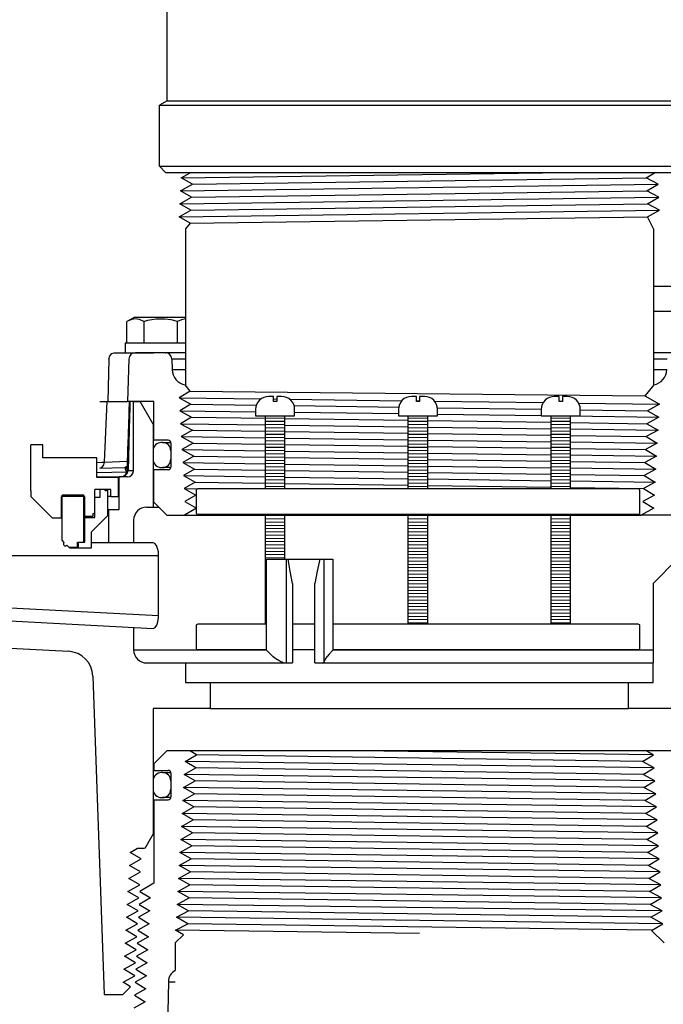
# Model space of a CAD drawing. Extents: x 1529 to 4201, y -422 to 622.
# Tile 6 of 256: x 1961.28 to 1967.47, y 109.83 to 119.3. Entities that reach past the tile are written whole.
import ezdxf

# ---------------------------------------------------------------- set-up
doc = ezdxf.new("R2010")
doc.units = 0
doc.header["$MEASUREMENT"] = 0
for name, color, linetype in [('GALV-4', 4, 'CONTINUOUS'), ('JACK-SCREW', 2, 'CONTINUOUS'), ('SPILL-BUCKET', 1, 'CONTINUOUS'), ('SWIVEL-ADAPTOR', 1, 'CONTINUOUS')]:
    doc.layers.add(name, color=color, linetype=linetype)

msp = doc.modelspace()

# ---------------------------------------------------------------- linework, layer by layer
at = {"layer": 'GALV-4', "linetype": 'Continuous'}
for p, q in [((1962.83318, 117.77989), (1962.91934, 117.8273)), ((1962.94007, 117.71743), (1962.83318, 117.77989)), ((1967.304, 117.77989), (1967.38501, 117.8273)), ((1967.41768, 117.71743), (1967.304, 117.77989)), ((1962.82622, 117.65497), (1962.94007, 117.71743)), ((1967.31062, 117.65497), (1967.41768, 117.71743)), ((1962.81926, 117.53006), (1962.93344, 117.59252)), ((1962.93344, 117.59252), (1962.82622, 117.65497)), ((1967.42464, 117.59252), (1967.31062, 117.65497)), ((1967.31724, 117.53006), (1967.42464, 117.59252)), ((1962.92682, 117.4676), (1962.81926, 117.53006)), ((1967.43159, 117.4676), (1967.31724, 117.53006)), ((1962.81264, 117.40515), (1962.92682, 117.4676)), ((1962.9202, 117.34269), (1962.81264, 117.40515)), ((1967.31724, 117.40524), (1967.43159, 117.4676)), ((1967.37369, 117.28696), (1967.31724, 117.40524)), ((1962.91958, 117.34305), (1962.87369, 117.28696)), ((1962.87369, 117.28696), (1962.87369, 115.78714)), ((1962.9202, 115.72711), (1962.81264, 115.66465)), ((1962.91958, 115.72675), (1962.87017, 115.78714)), ((1967.30876, 115.70348), (1967.29208, 115.68309)), ((1967.37721, 115.78714), (1967.30876, 115.70348)), ((1962.81264, 115.66465), (1962.92682, 115.6022)), ((1962.92682, 115.6022), (1962.81926, 115.53974)), ((1967.29208, 115.68309), (1967.43159, 115.6022)), ((1967.43159, 115.6022), (1967.31724, 115.53974)), ((1962.81926, 115.53974), (1962.93344, 115.47728)), ((1967.31724, 115.53974), (1967.42464, 115.47728)), ((1962.93344, 115.47728), (1962.82622, 115.41482)), ((1962.82622, 115.41482), (1962.94007, 115.35237)), ((1967.42464, 115.47728), (1967.31062, 115.41482)), ((1967.31062, 115.41482), (1967.41768, 115.35237)), ((1962.94007, 115.35237), (1962.83318, 115.28991)), ((1967.41768, 115.35237), (1967.304, 115.28991)), ((1962.83318, 115.28991), (1962.94669, 115.22745)), ((1962.94669, 115.22745), (1962.84013, 115.165)), ((1962.93397, 115.23445), (1962.94308, 115.22534)), ((1967.41072, 115.22745), (1967.29738, 115.165)), ((1967.304, 115.28991), (1967.41072, 115.22745)), ((1962.84013, 115.165), (1962.95331, 115.10254)), ((1967.29738, 115.165), (1967.40377, 115.10254)), ((1962.95331, 115.10254), (1962.84709, 115.04008)), ((1962.84709, 115.04008), (1962.95993, 114.97762)), ((1967.40377, 115.10254), (1967.29076, 115.04008)), ((1967.29076, 115.04008), (1967.39681, 114.97762)), ((1962.95993, 114.97762), (1962.85405, 114.91517)), ((1967.39681, 114.97762), (1967.28413, 114.91517)), ((1962.85405, 114.91517), (1962.96656, 114.85271)), ((1962.96656, 114.85271), (1962.861, 114.79025)), ((1967.38985, 114.85271), (1967.27751, 114.79025)), ((1967.28413, 114.91517), (1967.38985, 114.85271)), ((1962.861, 114.79025), (1962.97318, 114.72779)), ((1967.27751, 114.79025), (1967.38289, 114.72779)), ((1962.97318, 114.72779), (1962.86796, 114.66534)), ((1962.86796, 114.66534), (1962.9798, 114.60288)), ((1967.38289, 114.72779), (1967.27089, 114.66534)), ((1967.27089, 114.66534), (1967.37594, 114.60288)), ((1962.9798, 114.60288), (1962.86564, 114.5349)), ((1967.37594, 114.60288), (1967.25439, 114.5349)), ((1962.86564, 114.5349), (1967.25439, 114.5349))]:
    msp.add_line(p, q, dxfattribs=at)
at = {"layer": 'GALV-4', "color": 7, "linetype": 'Continuous'}
for p, q in [((1962.83318, 117.77989), (1966.30768, 117.8273)), ((1962.94007, 117.71743), (1967.304, 117.77989)), ((1962.82622, 117.65497), (1967.41768, 117.71743)), ((1962.81926, 117.53006), (1967.42464, 117.59252)), ((1962.93344, 117.59252), (1967.31062, 117.65497)), ((1962.92682, 117.4676), (1967.31724, 117.53006)), ((1962.81295, 117.40497), (1967.43159, 117.4676)), ((1962.9202, 117.34269), (1967.31724, 117.40524)), ((1962.9202, 115.72711), (1967.29208, 115.68309)), ((1962.81264, 115.66465), (1963.60254, 115.65397)), ((1962.92682, 115.6022), (1963.55607, 115.59324)), ((1963.72069, 115.65237), (1963.75194, 115.65195)), ((1963.87513, 115.65029), (1964.95492, 115.63568)), ((1965.094, 115.6338), (1965.12525, 115.63338)), ((1965.26803, 115.63145), (1966.31428, 115.6173)), ((1966.65429, 115.61271), (1967.43159, 115.6022)), ((1962.81926, 115.53974), (1963.54882, 115.52984)), ((1963.91828, 115.58809), (1964.92416, 115.57378)), ((1963.92382, 115.52476), (1964.92212, 115.51122)), ((1965.29593, 115.56849), (1966.29546, 115.55427)), ((1965.29712, 115.50613), (1966.29542, 115.4926)), ((1966.67042, 115.54894), (1967.31724, 115.53974)), ((1962.82622, 115.41482), (1963.64257, 115.40372)), ((1962.93344, 115.47728), (1963.64257, 115.46716)), ((1963.83007, 115.46449), (1965.01587, 115.44757)), ((1965.20337, 115.44489), (1966.38917, 115.42797)), ((1966.57639, 115.48879), (1967.42464, 115.47728)), ((1966.57667, 115.4253), (1967.31062, 115.41482)), ((1962.94007, 115.35237), (1963.64257, 115.34231)), ((1963.83007, 115.40117), (1965.01587, 115.38504)), ((1963.83007, 115.33963), (1965.01587, 115.32266)), ((1965.20337, 115.38249), (1966.38917, 115.36636)), ((1965.20337, 115.31997), (1966.38917, 115.303)), ((1966.57667, 115.36381), (1967.41768, 115.35237)), ((1962.83318, 115.28991), (1963.64257, 115.27887)), ((1962.94669, 115.22745), (1963.64257, 115.21746)), ((1963.83007, 115.27631), (1965.01587, 115.26013)), ((1965.20337, 115.25757), (1966.38917, 115.24139)), ((1966.57667, 115.30032), (1967.304, 115.28991)), ((1966.57667, 115.23883), (1967.41072, 115.22745)), ((1962.84013, 115.165), (1963.64257, 115.15401)), ((1963.83007, 115.21477), (1965.01587, 115.19775)), ((1963.83007, 115.15145), (1965.01587, 115.13522)), ((1965.20337, 115.19506), (1966.38917, 115.17803)), ((1965.20337, 115.13265), (1966.38917, 115.11642)), ((1966.57667, 115.17534), (1967.29738, 115.165)), ((1962.84709, 115.04008), (1963.64257, 115.02916)), ((1962.95331, 115.10254), (1963.64257, 115.09261)), ((1963.83007, 115.08991), (1965.01587, 115.07284)), ((1965.20337, 115.07014), (1966.38917, 115.05306)), ((1966.57667, 115.11386), (1967.40377, 115.10254)), ((1966.57667, 115.05036), (1967.29076, 115.04008)), ((1962.95993, 114.97762), (1963.64257, 114.96776)), ((1963.83007, 115.02659), (1965.01587, 115.01031)), ((1963.83007, 114.96506), (1965.01587, 114.94793)), ((1965.20337, 115.00773), (1966.38917, 114.99146)), ((1965.20337, 114.94522), (1966.38917, 114.92809)), ((1966.57667, 114.98888), (1967.39681, 114.97762)), ((1962.85405, 114.91517), (1963.64257, 114.90431)), ((1962.96656, 114.85271), (1963.64257, 114.84291)), ((1963.83007, 114.90173), (1965.01587, 114.8854)), ((1965.20337, 114.88282), (1966.38917, 114.86649)), ((1966.57667, 114.92538), (1967.28413, 114.91517)), ((1966.57667, 114.86391), (1967.38985, 114.85271)), ((1962.861, 114.79025), (1962.98845, 114.7885)), ((1963.83007, 114.8402), (1965.01587, 114.82302)), ((1965.20337, 114.8203), (1966.38917, 114.80312)), ((1966.57667, 114.80041), (1967.27751, 114.79025))]:
    msp.add_line(p, q, dxfattribs=at)
at = {"layer": 'GALV-4'}
msp.add_line((1967.37369, 117.28696), (1967.37369, 115.78714), dxfattribs=at)
at = {"layer": 'JACK-SCREW'}
for p, q in [((1963.64257, 114.79014), (1963.64257, 115.48879)), ((1963.83007, 114.79014), (1963.83007, 115.48879)), ((1965.01587, 114.79014), (1965.01587, 115.48879)), ((1965.20337, 114.79014), (1965.20337, 115.48879)), ((1966.38917, 114.79014), (1966.38917, 115.48879)), ((1966.57667, 114.79014), (1966.57667, 115.48879)), ((1963.64257, 113.48879), (1963.64257, 114.54014)), ((1963.83007, 114.11319), (1963.83007, 114.54014)), ((1965.01587, 113.48879), (1965.01587, 114.54014)), ((1965.20337, 113.48879), (1965.20337, 114.54014)), ((1966.38917, 113.48879), (1966.38917, 114.54014)), ((1966.57667, 113.48879), (1966.57667, 114.54014))]:
    msp.add_line(p, q, dxfattribs=at)
for points in [[(1963.54882, 115.55129), (1963.54882, 115.48879), (1963.92382, 115.48879), (1963.92382, 115.55129, 0.4142136), (1963.79882, 115.67629), (1963.75194, 115.67629), (1963.75194, 115.62941), (1963.72069, 115.62941), (1963.72069, 115.67629), (1963.67382, 115.67629, 0.4142136)], [(1964.92212, 115.55129), (1964.92212, 115.48879), (1965.29712, 115.48879), (1965.29712, 115.55129, 0.4142136), (1965.17212, 115.67629), (1965.12525, 115.67629), (1965.12525, 115.62941), (1965.094, 115.62941), (1965.094, 115.67629), (1965.04712, 115.67629, 0.4142136)], [(1966.29542, 115.55129), (1966.29542, 115.48879), (1966.67042, 115.48879), (1966.67042, 115.55129, 0.4142136), (1966.54542, 115.67629), (1966.49855, 115.67629), (1966.49855, 115.62941), (1966.4673, 115.62941), (1966.4673, 115.67629), (1966.42042, 115.67629, 0.4142136)]]:
    msp.add_lwpolyline(points, format="xyb", close=True, dxfattribs=at)
at = {"layer": 'JACK-SCREW', "color": 2, "linetype": 'Continuous'}
msp.add_lwpolyline([(1962.9798, 114.55576), (1962.9798, 114.77451, -0.4142136), (1962.99543, 114.79014), (1967.22382, 114.79014, -0.4142136), (1967.23944, 114.77451), (1967.23944, 114.55576, -0.4142136), (1967.22382, 114.54014), (1962.99543, 114.54014, -0.4142136)], format="xyb", close=True, dxfattribs=at)
for points in [[(1963.65231, 113.23879), (1962.99543, 113.23879, -0.4142136), (1962.9798, 113.25441), (1962.9798, 113.47316, -0.4142136), (1962.99543, 113.48879), (1963.65231, 113.48879)], [(1964.29213, 113.48879), (1967.22382, 113.48879, -0.4142136), (1967.23944, 113.47316), (1967.23944, 113.25441, -0.4142136), (1967.22382, 113.23879), (1964.29213, 113.23879)]]:
    msp.add_lwpolyline(points, format="xyb", dxfattribs=at)
for points in [[(1963.90366, 113.48879), (1964.11671, 113.48879)], [(1964.11671, 113.23879), (1963.90366, 113.23879)]]:
    msp.add_lwpolyline(points, dxfattribs=at)
at = {"layer": 'SPILL-BUCKET', "color": 7, "linetype": 'Continuous'}
for p, q in [((1968.53834, 116.73473), (1967.37369, 116.73473)), ((1968.53834, 116.49363), (1967.37369, 116.49363)), ((1962.87369, 116.03605), (1962.74151, 116.03605)), ((1967.50587, 116.03605), (1967.37369, 116.03605)), ((1962.74505, 115.93474), (1962.87369, 115.93474)), ((1967.37369, 115.93474), (1967.50233, 115.93474)), ((1963.83007, 115.46803), (1963.64257, 115.46537)), ((1963.83007, 115.43678), (1963.64257, 115.43411)), ((1965.20337, 115.46803), (1965.01587, 115.46537)), ((1965.20337, 115.43678), (1965.01587, 115.43411)), ((1966.57667, 115.46803), (1966.38917, 115.46537)), ((1966.57667, 115.43678), (1966.38917, 115.43411)), ((1963.83007, 115.40553), (1963.64257, 115.40286)), ((1963.83007, 115.37427), (1963.64257, 115.37161)), ((1963.83007, 115.34302), (1963.64257, 115.34035)), ((1965.20337, 115.40553), (1965.01587, 115.40286)), ((1965.20337, 115.37427), (1965.01587, 115.37161)), ((1965.20337, 115.34302), (1965.01587, 115.34035)), ((1966.57667, 115.40553), (1966.38917, 115.40286)), ((1966.57667, 115.37427), (1966.38917, 115.37161)), ((1966.57667, 115.34302), (1966.38917, 115.34035)), ((1962.65288, 115.23317), (1962.64288, 115.23317)), ((1962.65288, 115.23317), (1962.66184, 115.23317)), ((1963.83007, 115.31177), (1963.64257, 115.3091)), ((1963.83007, 115.28051), (1963.64257, 115.27785)), ((1963.83007, 115.24926), (1963.64257, 115.24659)), ((1965.20337, 115.31177), (1965.01587, 115.3091)), ((1965.20337, 115.28051), (1965.01587, 115.27785)), ((1965.20337, 115.24926), (1965.01587, 115.24659)), ((1966.57667, 115.31177), (1966.38917, 115.3091)), ((1966.57667, 115.28051), (1966.38917, 115.27785)), ((1966.57667, 115.24926), (1966.38917, 115.24659)), ((1962.56294, 115.15323), (1962.56294, 115.07328)), ((1962.73282, 115.15323), (1962.73282, 115.07328)), ((1962.73307, 115.15323), (1962.73282, 115.15323)), ((1962.73382, 115.15323), (1962.73307, 115.15323)), ((1963.83007, 115.21801), (1963.64257, 115.21534)), ((1963.83007, 115.18675), (1963.64257, 115.18409)), ((1963.83007, 115.1555), (1963.64257, 115.15283)), ((1965.20337, 115.21801), (1965.01587, 115.21534)), ((1965.20337, 115.18675), (1965.01587, 115.18409)), ((1965.20337, 115.1555), (1965.01587, 115.15283)), ((1966.57667, 115.21801), (1966.38917, 115.21534)), ((1966.57667, 115.18675), (1966.38917, 115.18409)), ((1966.57667, 115.1555), (1966.38917, 115.15283)), ((1962.73282, 115.07328), (1962.73307, 115.07328)), ((1962.73307, 115.07328), (1962.73383, 115.07328)), ((1963.83007, 115.12425), (1963.64257, 115.12158)), ((1963.83007, 115.09299), (1963.64257, 115.09033)), ((1963.83007, 115.06174), (1963.64257, 115.05907)), ((1965.20337, 115.12425), (1965.01587, 115.12158)), ((1965.20337, 115.09299), (1965.01587, 115.09033)), ((1965.20337, 115.06174), (1965.01587, 115.05907)), ((1966.57667, 115.12425), (1966.38917, 115.12158)), ((1966.57667, 115.09299), (1966.38917, 115.09033)), ((1966.57667, 115.06174), (1966.38917, 115.05907)), ((1962.64288, 114.99334), (1962.65288, 114.99334)), ((1962.66182, 114.99334), (1962.65288, 114.99334)), ((1962.68859, 114.99334), (1962.66182, 114.99334)), ((1963.83007, 115.03049), (1963.64257, 115.02782)), ((1963.83007, 114.99924), (1963.64257, 114.99657)), ((1963.83007, 114.96798), (1963.64257, 114.96531)), ((1965.20337, 115.03049), (1965.01587, 115.02782)), ((1965.20337, 114.99924), (1965.01587, 114.99657)), ((1965.20337, 114.96798), (1965.01587, 114.96531)), ((1966.57667, 115.03049), (1966.38917, 115.02782)), ((1966.57667, 114.99924), (1966.38917, 114.99657)), ((1966.57667, 114.96798), (1966.38917, 114.96531)), ((1963.83007, 114.93673), (1963.64257, 114.93406)), ((1963.83007, 114.90548), (1963.64257, 114.90281)), ((1963.83007, 114.87422), (1963.64257, 114.87156)), ((1963.83007, 114.84297), (1963.64257, 114.8403)), ((1965.20337, 114.93673), (1965.01587, 114.93406)), ((1965.20337, 114.90548), (1965.01587, 114.90281)), ((1965.20337, 114.87422), (1965.01587, 114.87156)), ((1965.20337, 114.84297), (1965.01587, 114.8403)), ((1966.57667, 114.93673), (1966.38917, 114.93406)), ((1966.57667, 114.90548), (1966.38917, 114.90281)), ((1966.57667, 114.87422), (1966.38917, 114.87156)), ((1966.57667, 114.84297), (1966.38917, 114.8403)), ((1963.83007, 114.81172), (1963.64257, 114.80905)), ((1965.20337, 114.81172), (1965.01587, 114.80905)), ((1966.57667, 114.81172), (1966.38917, 114.80905)), ((1963.83007, 114.53044), (1963.64257, 114.52777)), ((1963.83007, 114.49918), (1963.64257, 114.49652)), ((1963.83007, 114.46793), (1963.64257, 114.46526)), ((1965.20337, 114.53044), (1965.01587, 114.52777)), ((1965.20337, 114.49918), (1965.01587, 114.49652)), ((1965.20337, 114.46793), (1965.01587, 114.46526)), ((1966.57667, 114.53044), (1966.38917, 114.52777)), ((1966.57667, 114.49918), (1966.38917, 114.49652)), ((1966.57667, 114.46793), (1966.38917, 114.46526)), ((1963.83007, 114.43668), (1963.64257, 114.43401)), ((1963.83007, 114.40543), (1963.64257, 114.40276)), ((1963.83007, 114.37417), (1963.64257, 114.3715)), ((1965.20337, 114.43668), (1965.01587, 114.43401)), ((1965.20337, 114.40543), (1965.01587, 114.40276)), ((1965.20337, 114.37417), (1965.01587, 114.3715)), ((1966.57667, 114.43668), (1966.38917, 114.43401)), ((1966.57667, 114.40543), (1966.38917, 114.40276)), ((1966.57667, 114.37417), (1966.38917, 114.3715)), ((1963.83007, 114.34292), (1963.64257, 114.34025)), ((1963.83007, 114.31167), (1963.64257, 114.309)), ((1963.83007, 114.28041), (1963.64257, 114.27775)), ((1965.20337, 114.34292), (1965.01587, 114.34025)), ((1965.20337, 114.31167), (1965.01587, 114.309)), ((1965.20337, 114.28041), (1965.01587, 114.27775)), ((1966.57667, 114.34292), (1966.38917, 114.34025)), ((1966.57667, 114.31167), (1966.38917, 114.309)), ((1966.57667, 114.28041), (1966.38917, 114.27775)), ((1963.83007, 114.24916), (1963.64257, 114.24649)), ((1963.83007, 114.21791), (1963.64257, 114.21524)), ((1963.83007, 114.18665), (1963.64257, 114.18399)), ((1965.20337, 114.24916), (1965.01587, 114.24649)), ((1965.20337, 114.21791), (1965.01587, 114.21524)), ((1965.20337, 114.18665), (1965.01587, 114.18399)), ((1966.57667, 114.24916), (1966.38917, 114.24649)), ((1966.57667, 114.21791), (1966.38917, 114.21524)), ((1966.57667, 114.18665), (1966.38917, 114.18399)), ((1963.83007, 114.1554), (1963.64257, 114.15273)), ((1963.83007, 114.12415), (1963.64257, 114.12148)), ((1963.65231, 114.09036), (1963.64257, 114.09023)), ((1965.20337, 114.1554), (1965.01587, 114.15273)), ((1965.20337, 114.12415), (1965.01587, 114.12148)), ((1965.20337, 114.09289), (1965.01587, 114.09023)), ((1966.57667, 114.1554), (1966.38917, 114.15273)), ((1966.57667, 114.12415), (1966.38917, 114.12148)), ((1966.57667, 114.09289), (1966.38917, 114.09023)), ((1963.65231, 114.05911), (1963.64257, 114.05897)), ((1963.65231, 114.02786), (1963.64257, 114.02772)), ((1963.65231, 113.99661), (1963.64257, 113.99647)), ((1965.20337, 114.06164), (1965.01587, 114.05897)), ((1965.20337, 114.03039), (1965.01587, 114.02772)), ((1965.20337, 113.99913), (1965.01587, 113.99647)), ((1966.57667, 114.06164), (1966.38917, 114.05897)), ((1966.57667, 114.03039), (1966.38917, 114.02772)), ((1966.57667, 113.99913), (1966.38917, 113.99647)), ((1963.65231, 113.96535), (1963.64257, 113.96521)), ((1963.65231, 113.9341), (1963.64257, 113.93396)), ((1963.65231, 113.90285), (1963.64257, 113.90271)), ((1965.20337, 113.96788), (1965.01587, 113.96521)), ((1965.20337, 113.93663), (1965.01587, 113.93396)), ((1965.20337, 113.90537), (1965.01587, 113.90271)), ((1966.57667, 113.96788), (1966.38917, 113.96521)), ((1966.57667, 113.93663), (1966.38917, 113.93396)), ((1966.57667, 113.90537), (1966.38917, 113.90271)), ((1963.65231, 113.87159), (1963.64257, 113.87145)), ((1963.65231, 113.84034), (1963.64257, 113.8402)), ((1963.65231, 113.80909), (1963.64257, 113.80895)), ((1965.20337, 113.87412), (1965.01587, 113.87145)), ((1965.20337, 113.84287), (1965.01587, 113.8402)), ((1965.20337, 113.81161), (1965.01587, 113.80895)), ((1966.57667, 113.87412), (1966.38917, 113.87145)), ((1966.57667, 113.84287), (1966.38917, 113.8402)), ((1966.57667, 113.81161), (1966.38917, 113.80895)), ((1963.65231, 113.77783), (1963.64257, 113.77769)), ((1963.65231, 113.74658), (1963.64257, 113.74644)), ((1963.65231, 113.71533), (1963.64257, 113.71519)), ((1965.20337, 113.78036), (1965.01587, 113.77769)), ((1965.20337, 113.74911), (1965.01587, 113.74644)), ((1965.20337, 113.71786), (1965.01587, 113.71519)), ((1966.57667, 113.78036), (1966.38917, 113.77769)), ((1966.57667, 113.74911), (1966.38917, 113.74644)), ((1966.57667, 113.71786), (1966.38917, 113.71519)), ((1963.65231, 113.68407), (1963.64257, 113.68393)), ((1963.65231, 113.65282), (1963.64257, 113.65268)), ((1963.65231, 113.62157), (1963.64257, 113.62143)), ((1965.20337, 113.6866), (1965.01587, 113.68393)), ((1965.20337, 113.65535), (1965.01587, 113.65268)), ((1965.20337, 113.6241), (1965.01587, 113.62143)), ((1966.57667, 113.6866), (1966.38917, 113.68393)), ((1966.57667, 113.65535), (1966.38917, 113.65268)), ((1966.57667, 113.6241), (1966.38917, 113.62143)), ((1963.65231, 113.59031), (1963.64257, 113.59018)), ((1963.65231, 113.55906), (1963.64257, 113.55892)), ((1963.65231, 113.52781), (1963.64257, 113.52767)), ((1965.20337, 113.59284), (1965.01587, 113.59018)), ((1965.20337, 113.56159), (1965.01587, 113.55892)), ((1965.20337, 113.53034), (1965.01587, 113.52767)), ((1966.57667, 113.59284), (1966.38917, 113.59018)), ((1966.57667, 113.56159), (1966.38917, 113.55892)), ((1966.57667, 113.53034), (1966.38917, 113.52767)), ((1963.65231, 113.49655), (1963.64257, 113.49642)), ((1965.20337, 113.49908), (1965.01587, 113.49642)), ((1966.57667, 113.49908), (1966.38917, 113.49642))]:
    msp.add_line(p, q, dxfattribs=at)
at = {"layer": 'SPILL-BUCKET', "linetype": 'Continuous'}
for p, q in [((1962.38592, 116.4401), (1962.31121, 116.39696)), ((1962.34883, 116.41447), (1962.31121, 116.39696)), ((1962.31121, 116.19027), (1962.31121, 116.39696)), ((1962.38657, 116.42193), (1962.34883, 116.41447)), ((1962.38592, 116.4401), (1962.87369, 116.4401)), ((1962.43098, 116.41605), (1962.38657, 116.42193)), ((1962.47348, 116.39696), (1962.43098, 116.41605)), ((1962.49046, 116.40167), (1962.47348, 116.39696)), ((1962.47348, 116.39696), (1962.47348, 116.19027)), ((1962.50754, 116.40598), (1962.49046, 116.40167)), ((1962.59145, 116.42006), (1962.50754, 116.40598)), ((1962.67428, 116.42055), (1962.59145, 116.42006)), ((1962.73704, 116.41185), (1962.67428, 116.42055)), ((1962.79801, 116.39696), (1962.73704, 116.41185)), ((1962.83564, 116.41447), (1962.79801, 116.39696)), ((1962.79801, 116.19027), (1962.79801, 116.39696)), ((1962.87338, 116.42193), (1962.83564, 116.41447)), ((1962.87369, 116.42189), (1962.87338, 116.42193)), ((1962.29448, 116.19027), (1962.29448, 116.09633)), ((1962.87369, 116.19027), (1962.29448, 116.19027)), ((1962.14591, 116.06635), (1962.16455, 116.08833)), ((1962.16455, 116.08833), (1962.18961, 116.09633)), ((1962.18961, 116.09633), (1962.46095, 116.09633)), ((1962.67909, 116.09633), (1962.39305, 116.09633)), ((1962.46095, 116.09633), (1962.506, 116.09633)), ((1962.506, 116.09633), (1962.53894, 116.09633)), ((1962.53894, 116.09633), (1962.55902, 116.09633)), ((1962.55902, 116.09633), (1962.56577, 116.09633)), ((1962.67909, 116.09633), (1962.68505, 116.09633)), ((1962.87369, 116.09633), (1962.68505, 116.09633)), ((1967.56829, 116.09633), (1967.37369, 116.09633)), ((1962.13848, 116.03605), (1962.1268, 115.6279)), ((1962.13848, 116.03605), (1962.14591, 116.06635)), ((1962.33064, 116.03605), (1962.31638, 115.6279)), ((1962.74151, 116.03605), (1962.74505, 115.93474)), ((1962.87369, 115.78714), (1962.87017, 115.78714)), ((1967.37721, 115.78714), (1967.37369, 115.78714)), ((1962.05129, 115.6279), (1962.08203, 115.6279)), ((1962.08203, 115.6279), (1962.1201, 115.6279)), ((1962.0951, 115.04543), (1962.1201, 115.6279)), ((1962.1201, 115.6279), (1962.31638, 115.6279)), ((1962.56943, 115.6279), (1962.31638, 115.6279)), ((1962.3327, 115.61979), (1962.33174, 115.5912)), ((1962.33284, 115.62385), (1962.3327, 115.61979)), ((1962.33297, 115.6279), (1962.33284, 115.62385)), ((1962.34019, 115.6279), (1962.33816, 115.55544)), ((1962.37557, 115.6279), (1962.43803, 115.6279)), ((1962.37557, 114.96576), (1962.37557, 115.6279)), ((1962.56294, 115.41154), (1962.43803, 115.6279)), ((1962.56943, 115.25491), (1962.56943, 115.6279)), ((1962.32979, 115.53323), (1962.3288, 115.50386)), ((1962.33078, 115.5626), (1962.32979, 115.53323)), ((1962.33174, 115.5912), (1962.33078, 115.5626)), ((1962.33816, 115.55544), (1962.33612, 115.48296)), ((1962.3257, 115.41219), (1962.32465, 115.38098)), ((1962.32676, 115.44339), (1962.3257, 115.41219)), ((1962.32778, 115.47362), (1962.32676, 115.44339)), ((1962.3288, 115.50386), (1962.32778, 115.47362)), ((1962.33612, 115.48296), (1962.32884, 115.22447)), ((1962.56456, 115.41154), (1962.56294, 115.41154)), ((1962.56294, 115.41154), (1962.56294, 114.61285)), ((1962.56942, 115.41154), (1962.56456, 115.41154)), ((1962.32246, 115.31638), (1962.32133, 115.28283)), ((1962.32355, 115.34868), (1962.32246, 115.31638)), ((1962.32465, 115.38098), (1962.32355, 115.34868)), ((1962.32019, 115.24927), (1962.319, 115.21423)), ((1962.32133, 115.28283), (1962.32019, 115.24927)), ((1962.32884, 115.22447), (1962.32151, 114.96576)), ((1962.70594, 115.25491), (1962.56943, 115.25491)), ((1962.66184, 115.23317), (1962.68868, 115.23317)), ((1962.68868, 115.23317), (1962.73318, 115.23317)), ((1962.73382, 115.22703), (1962.73382, 114.99998)), ((1962.31658, 115.14292), (1962.31535, 115.10664)), ((1962.31781, 115.17919), (1962.31658, 115.14292)), ((1962.319, 115.21423), (1962.31781, 115.17919)), ((1962.02081, 115.04259), (1962.07052, 115.04449)), ((1962.07052, 115.04449), (1962.0951, 115.04543)), ((1962.08884, 115.01791), (1962.0951, 115.04543)), ((1962.0951, 115.04543), (1962.31352, 115.05305)), ((1962.31283, 115.03265), (1962.31213, 115.01225)), ((1962.31409, 115.06965), (1962.31283, 115.03265)), ((1962.31535, 115.10664), (1962.31409, 115.06965)), ((1962.02081, 114.94531), (1962.30935, 114.95037)), ((1962.05129, 114.98677), (1962.07313, 114.99688)), ((1962.05129, 114.98645), (1962.29193, 114.99486)), ((1962.07313, 114.99688), (1962.08884, 115.01791)), ((1962.29212, 114.99487), (1962.2919, 114.99487)), ((1962.29343, 114.99281), (1962.29193, 114.99486)), ((1962.29234, 114.99488), (1962.29212, 114.99487)), ((1962.29365, 114.99495), (1962.29234, 114.99488)), ((1962.29537, 114.9864), (1962.29343, 114.99281)), ((1962.29496, 114.99509), (1962.29365, 114.99495)), ((1962.29624, 114.99526), (1962.29496, 114.99509)), ((1962.29622, 114.9825), (1962.29537, 114.9864)), ((1962.2971, 114.97755), (1962.29622, 114.9825)), ((1962.29752, 114.99547), (1962.29624, 114.99526)), ((1962.2971, 114.97755), (1962.30555, 114.98611)), ((1962.29998, 114.9675), (1962.2971, 114.97755)), ((1962.29875, 114.99571), (1962.29752, 114.99547)), ((1962.29759, 114.92602), (1962.30935, 114.95037)), ((1962.29995, 114.99599), (1962.29875, 114.99571)), ((1962.30111, 114.9963), (1962.29995, 114.99599)), ((1962.30538, 114.95663), (1962.29998, 114.9675)), ((1962.30223, 114.99664), (1962.30111, 114.9963)), ((1962.3033, 114.997), (1962.30223, 114.99664)), ((1962.30434, 114.99738), (1962.3033, 114.997)), ((1962.30531, 114.99777), (1962.30434, 114.99738)), ((1962.30482, 114.93393), (1962.31343, 114.96471)), ((1962.30625, 114.99818), (1962.30531, 114.99777)), ((1962.30935, 114.95037), (1962.30538, 114.95663)), ((1962.30555, 114.98611), (1962.31165, 114.99628)), ((1962.30713, 114.9986), (1962.30625, 114.99818)), ((1962.30797, 114.99902), (1962.30713, 114.9986)), ((1962.30844, 114.99928), (1962.30797, 114.99902)), ((1962.30891, 114.99954), (1962.30844, 114.99928)), ((1962.30935, 114.99979), (1962.30891, 114.99954)), ((1962.30977, 115.00004), (1962.30935, 114.99979)), ((1962.30935, 114.95037), (1962.31198, 114.95746)), ((1962.31019, 115.0003), (1962.30977, 115.00004)), ((1962.31059, 115.00056), (1962.31019, 115.0003)), ((1962.31177, 115.00137), (1962.31059, 115.00056)), ((1962.31213, 115.01225), (1962.31144, 114.99184)), ((1962.31156, 114.9918), (1962.31343, 114.96471)), ((1962.31198, 114.95746), (1962.31343, 114.96471)), ((1962.31343, 114.96471), (1962.31683, 114.96523)), ((1962.3135, 114.93453), (1962.32151, 114.96576)), ((1962.31683, 114.96523), (1962.32151, 114.96576)), ((1962.32151, 114.96576), (1962.35144, 114.96576)), ((1962.35144, 114.96576), (1962.36952, 114.96576)), ((1962.36952, 114.96576), (1962.37557, 114.96576)), ((1962.70594, 114.9721), (1962.56943, 114.9721)), ((1962.56943, 114.65981), (1962.56943, 114.9721)), ((1962.733, 114.99334), (1962.68859, 114.99334)), ((1962.02081, 114.9033), (1962.23256, 114.9033)), ((1962.23256, 114.9033), (1962.23716, 114.9033)), ((1962.31311, 114.9033), (1962.23716, 114.9033)), ((1962.23716, 114.59101), (1962.23716, 114.9033)), ((1962.2517, 114.9033), (1962.28227, 114.91149)), ((1962.2517, 114.9033), (1962.27707, 114.90927)), ((1962.26175, 114.9033), (1962.29163, 114.91167)), ((1962.27707, 114.90927), (1962.29759, 114.92602)), ((1962.28227, 114.91149), (1962.30482, 114.93393)), ((1962.29163, 114.91167), (1962.3135, 114.93453)), ((1962.56943, 114.65981), (1962.69435, 114.5349)), ((1962.12675, 114.59101), (1962.13348, 114.59101)), ((1962.13348, 114.59101), (1962.13573, 114.59101)), ((1962.13573, 114.26767), (1962.13573, 114.59101)), ((1962.13573, 114.59101), (1962.23716, 114.59101)), ((1962.50048, 114.61285), (1962.56294, 114.61285)), ((1962.56294, 114.61285), (1962.5689, 114.61285)), ((1962.5689, 114.61285), (1962.58677, 114.61285)), ((1962.58677, 114.61285), (1962.61645, 114.61285)), ((1962.37557, 114.48793), (1962.37557, 114.26767)), ((1962.69435, 114.5349), (1962.86564, 114.5349)), ((1967.55303, 114.5349), (1967.23944, 114.5349)), ((1962.5637, 114.26767), (1961.96962, 114.26767)), ((1962.57837, 114.26213), (1962.5637, 114.26767)), ((1962.59375, 114.24354), (1962.57837, 114.26213)), ((1962.60559, 114.21584), (1962.59375, 114.24354)), ((1962.61329, 114.1815), (1962.60559, 114.21584)), ((1962.61605, 114.14276), (1962.61329, 114.1815)), ((1962.61605, 114.14276), (1960.00219, 114.14276)), ((1962.61605, 113.56874), (1962.61605, 114.14276)), ((1963.65231, 113.23879), (1963.65231, 114.11319)), ((1963.65231, 114.11319), (1964.29213, 114.11319)), ((1963.8422, 114.11319), (1963.8422, 113.11387)), ((1963.88174, 113.99583), (1963.85989, 114.11319)), ((1964.16612, 114.11319), (1964.14153, 113.99527)), ((1964.20691, 113.12932), (1964.20691, 114.11319)), ((1964.29213, 114.11319), (1964.29213, 113.23879)), ((1967.37017, 113.87897), (1967.60267, 114.11319)), ((1963.90366, 113.87897), (1963.88174, 113.99583)), ((1964.14153, 113.99527), (1964.11671, 113.87897)), ((1963.90366, 113.87897), (1963.90366, 113.11387)), ((1964.11671, 113.11387), (1964.11671, 113.87897)), ((1967.37017, 113.87897), (1967.37017, 113.11387)), ((1960.00219, 113.70573), (1962.61605, 113.56874)), ((1960.12057, 113.57444), (1962.5637, 113.4464)), ((1962.6095, 113.51016), (1962.61537, 113.54948)), ((1962.61537, 113.54948), (1962.61605, 113.56874)), ((1962.37557, 113.45625), (1962.37557, 113.23879)), ((1962.5637, 113.4464), (1962.58121, 113.4534)), ((1962.58121, 113.4534), (1962.59748, 113.47583)), ((1962.59748, 113.47583), (1962.6095, 113.51016)), ((1962.37557, 113.23879), (1963.65231, 113.23879)), ((1963.65258, 113.23847), (1963.65231, 113.23879)), ((1963.69385, 113.19564), (1963.65258, 113.23847)), ((1964.29182, 113.23847), (1964.25445, 113.19787)), ((1964.29213, 113.23879), (1964.29182, 113.23847)), ((1964.29213, 113.23879), (1967.37015, 113.23879)), ((1963.71785, 113.17433), (1963.69385, 113.19564)), ((1963.74302, 113.15446), (1963.71785, 113.17433)), ((1963.78054, 113.12995), (1963.74302, 113.15446)), ((1964.22161, 113.15582), (1964.20691, 113.12932)), ((1964.23653, 113.17614), (1964.22161, 113.15582)), ((1964.25445, 113.19787), (1964.23653, 113.17614)), ((1962.50048, 113.11387), (1963.90366, 113.11387)), ((1962.87523, 113.11387), (1962.87523, 112.9265)), ((1963.81489, 113.11387), (1963.78054, 113.12995)), ((1964.11671, 113.11387), (1965.11732, 113.11387)), ((1964.19483, 113.11387), (1964.1948, 113.11387)), ((1964.19926, 113.11584), (1964.19483, 113.11387)), ((1964.20348, 113.12155), (1964.19926, 113.11584)), ((1964.20522, 113.1251), (1964.20348, 113.12155)), ((1964.20691, 113.12932), (1964.20522, 113.1251)), ((1965.11732, 113.11387), (1967.35708, 113.11387)), ((1967.35708, 113.11387), (1967.37017, 113.11387)), ((1967.37215, 112.9265), (1967.37215, 113.11387)), ((1963.11206, 112.9265), (1963.11206, 112.67501)), ((1967.13531, 112.67501), (1967.13531, 112.9265))]:
    msp.add_line(p, q, dxfattribs=at)
at = {"layer": 'SPILL-BUCKET', "color": 1, "linetype": 'Continuous'}
for p, q in [((1961.38624, 114.76789), (1961.38624, 115.21259)), ((1961.50117, 115.21259), (1961.38624, 115.21259)), ((1961.50117, 115.08498), (1961.50117, 115.21259)), ((1962.02081, 115.08498), (1961.50117, 115.08498)), ((1962.02081, 114.8978), (1962.02081, 115.08498)), ((1962.02081, 114.8978), (1962.02081, 114.92544)), ((1962.22942, 114.8978), (1962.02081, 114.8978)), ((1962.22942, 114.71593), (1962.22942, 114.8978)), ((1961.38624, 114.76789), (1961.38624, 114.71393)), ((1962.09501, 114.78288), (1962.00082, 114.78288)), ((1962.00082, 114.55812), (1962.00082, 114.78288)), ((1962.05279, 114.70793), (1962.05279, 114.78288)), ((1962.12674, 114.78288), (1962.05279, 114.78288)), ((1962.09501, 114.78288), (1962.11, 114.76789)), ((1962.11, 114.76789), (1962.12499, 114.78288)), ((1962.15697, 114.78288), (1962.12499, 114.78288)), ((1962.12674, 114.53305), (1962.12674, 114.78288)), ((1962.15697, 114.71593), (1962.15697, 114.78288)), ((1961.38624, 114.71393), (1961.5921, 114.50807)), ((1961.68054, 114.50807), (1961.68054, 114.71293)), ((1961.90689, 114.71293), (1961.68054, 114.71293)), ((1961.68854, 114.29072), (1961.68854, 114.72792)), ((1961.89589, 114.72792), (1961.68854, 114.72792)), ((1961.89589, 114.27623), (1961.89589, 114.72792)), ((1961.90689, 114.52506), (1961.90689, 114.71293)), ((1962.00082, 114.70793), (1962.0027, 114.70793)), ((1962.0027, 114.70793), (1962.00332, 114.70793)), ((1962.00332, 114.70793), (1962.05279, 114.70793)), ((1962.00332, 114.51307), (1962.00332, 114.70793)), ((1962.14938, 114.71593), (1962.12672, 114.71593)), ((1962.15697, 114.71593), (1962.14938, 114.71593)), ((1962.15697, 114.71593), (1962.22942, 114.71593)), ((1961.5921, 114.50807), (1961.68054, 114.50807)), ((1961.90413, 114.52506), (1961.89589, 114.52506)), ((1961.8959, 114.51307), (1961.90414, 114.51307)), ((1961.90689, 114.52506), (1961.90413, 114.52506)), ((1961.90414, 114.51307), (1961.90689, 114.51307)), ((1961.90689, 114.52506), (1961.98683, 114.52506)), ((1961.90689, 114.27623), (1961.90689, 114.51307)), ((1961.90689, 114.51307), (1962.00332, 114.51307)), ((1961.9696, 114.37591), (1962.12674, 114.53305)), ((1961.98683, 114.55004), (1962.00082, 114.55812)), ((1961.98683, 114.52506), (1961.98683, 114.55004)), ((1961.9696, 114.22077), (1961.9696, 114.37591)), ((1961.68729, 114.29072), (1961.68822, 114.29072)), ((1961.68822, 114.29072), (1961.68854, 114.29072)), ((1961.68854, 114.29072), (1961.70563, 114.27362)), ((1961.83494, 114.22826), (1961.83494, 114.27623)), ((1961.83494, 114.27623), (1961.89589, 114.27623)), ((1961.84493, 114.27623), (1961.90689, 114.27623)), ((1961.84493, 114.22077), (1961.84493, 114.27623)), ((1961.70438, 114.27362), (1961.70532, 114.27362)), ((1961.70532, 114.27362), (1961.70563, 114.27362)), ((1961.7339, 114.24536), (1961.75099, 114.22826)), ((1961.75068, 114.22826), (1961.74974, 114.22826)), ((1961.75099, 114.22826), (1961.75068, 114.22826)), ((1961.75099, 114.22826), (1961.83494, 114.22826)), ((1961.75724, 114.22077), (1961.8055, 114.22077)), ((1961.8055, 114.22077), (1961.83501, 114.22077)), ((1961.83501, 114.22077), (1961.84493, 114.22077)), ((1961.84493, 114.22077), (1961.9696, 114.22077)), ((1959.98911, 113.3184), (1961.74783, 113.22623)), ((1961.98443, 112.98546), (1962.09124, 109.92689)), ((1962.56294, 112.67501), (1962.56294, 111.4674)), ((1963.11206, 112.67501), (1962.56294, 112.67501)), ((1967.68444, 112.67501), (1967.13531, 112.67501)), ((1962.69435, 112.26879), (1962.56943, 112.14387)), ((1967.55303, 112.26879), (1962.69435, 112.26879)), ((1962.86956, 112.16704), (1962.98132, 112.2295)), ((1963.00794, 112.26879), (1962.91536, 112.26879)), ((1962.98132, 112.2295), (1962.91536, 112.26879)), ((1967.26937, 112.16704), (1967.37434, 112.2295)), ((1967.37434, 112.2295), (1967.30411, 112.26879)), ((1962.56943, 112.14387), (1962.56943, 112.08142)), ((1962.8626, 112.04213), (1962.9747, 112.10459)), ((1962.9747, 112.10459), (1962.86956, 112.16704)), ((1967.3813, 112.10459), (1967.26937, 112.16704)), ((1967.27599, 112.04213), (1967.3813, 112.10459)), ((1962.56943, 112.08142), (1962.70634, 112.08142)), ((1962.65288, 112.05968), (1962.64288, 112.05968)), ((1962.65288, 112.05968), (1962.66185, 112.05968)), ((1962.66185, 112.05968), (1962.6887, 112.05968)), ((1962.6887, 112.05968), (1962.73324, 112.05968)), ((1962.73382, 112.05393), (1962.73382, 111.82559)), ((1962.96808, 111.97967), (1962.8626, 112.04213)), ((1967.38825, 111.97967), (1967.27599, 112.04213)), ((1962.56294, 111.97973), (1962.56294, 111.89979)), ((1962.73282, 111.97973), (1962.73282, 111.89979)), ((1962.73307, 111.97973), (1962.73282, 111.97973)), ((1962.73382, 111.97973), (1962.73307, 111.97973)), ((1962.85564, 111.91722), (1962.96808, 111.97967)), ((1962.96145, 111.85476), (1962.85564, 111.91722)), ((1967.28261, 111.91722), (1967.38825, 111.97967)), ((1967.39521, 111.85476), (1967.28261, 111.91722)), ((1962.64288, 111.81984), (1962.65288, 111.81984)), ((1962.66184, 111.81984), (1962.65288, 111.81984)), ((1962.68868, 111.81984), (1962.66184, 111.81984)), ((1962.73318, 111.81984), (1962.68868, 111.81984)), ((1962.73282, 111.89979), (1962.73307, 111.89979)), ((1962.73307, 111.89979), (1962.73383, 111.89979)), ((1962.84869, 111.7923), (1962.96145, 111.85476)), ((1967.28923, 111.7923), (1967.39521, 111.85476)), ((1962.56943, 111.79811), (1962.56943, 110.99558)), ((1962.56943, 111.79811), (1962.70634, 111.79811)), ((1962.84173, 111.66739), (1962.95483, 111.72984)), ((1962.95483, 111.72984), (1962.84869, 111.7923)), ((1967.40217, 111.72984), (1967.28923, 111.7923)), ((1967.29586, 111.66739), (1967.40217, 111.72984)), ((1962.94821, 111.60493), (1962.84173, 111.66739)), ((1967.40912, 111.60493), (1967.29586, 111.66739)), ((1962.83477, 111.54247), (1962.94821, 111.60493)), ((1962.94159, 111.48001), (1962.83477, 111.54247)), ((1967.30248, 111.54247), (1967.40912, 111.60493)), ((1967.41608, 111.48001), (1967.30248, 111.54247)), ((1962.48487, 111.33218), (1962.56294, 111.4674)), ((1962.56294, 111.4674), (1962.56456, 111.4674)), ((1962.56456, 111.4674), (1962.56944, 111.4674)), ((1962.82782, 111.41756), (1962.94159, 111.48001)), ((1967.3091, 111.41756), (1967.41608, 111.48001)), ((1962.82086, 111.29264), (1962.93497, 111.3551)), ((1962.93497, 111.3551), (1962.82782, 111.41756)), ((1967.42304, 111.3551), (1967.3091, 111.41756)), ((1967.31572, 111.29264), (1967.42304, 111.3551)), ((1962.34191, 111.29264), (1962.41257, 111.33218)), ((1962.44687, 111.23018), (1962.34191, 111.29264)), ((1962.41257, 111.33218), (1962.48015, 111.33218)), ((1962.92834, 111.23018), (1962.82086, 111.29264)), ((1967.43, 111.23018), (1967.31572, 111.29264)), ((1962.33503, 111.16773), (1962.44687, 111.23018)), ((1962.44025, 111.10527), (1962.33503, 111.16773)), ((1962.8139, 111.16773), (1962.92834, 111.23018)), ((1962.92172, 111.10527), (1962.8139, 111.16773)), ((1967.32234, 111.16773), (1967.43, 111.23018)), ((1967.43695, 111.10527), (1967.32234, 111.16773)), ((1962.32814, 111.04281), (1962.44025, 111.10527)), ((1962.80695, 111.04281), (1962.92172, 111.10527)), ((1967.32897, 111.04281), (1967.43695, 111.10527)), ((1962.32126, 110.9179), (1962.43364, 110.98036)), ((1962.43364, 110.98036), (1962.32814, 111.04281)), ((1962.56943, 110.99558), (1962.43507, 110.9179)), ((1962.79999, 110.9179), (1962.9151, 110.98036)), ((1962.9151, 110.98036), (1962.80695, 111.04281)), ((1967.44391, 110.98036), (1967.32897, 111.04281)), ((1967.33559, 110.9179), (1967.44391, 110.98036)), ((1962.42702, 110.85544), (1962.32126, 110.9179)), ((1962.43507, 110.9179), (1962.5368, 110.85544)), ((1962.90848, 110.85544), (1962.79999, 110.9179)), ((1967.45087, 110.85544), (1967.33559, 110.9179)), ((1962.31438, 110.79298), (1962.42702, 110.85544)), ((1962.4204, 110.73053), (1962.31438, 110.79298)), ((1962.5368, 110.85544), (1962.42877, 110.79298)), ((1962.42877, 110.79298), (1962.53051, 110.73053)), ((1962.79303, 110.79298), (1962.90848, 110.85544)), ((1962.90185, 110.73053), (1962.79303, 110.79298)), ((1967.34221, 110.79298), (1967.45087, 110.85544)), ((1967.45782, 110.73053), (1967.34221, 110.79298)), ((1962.30749, 110.66807), (1962.4204, 110.73053)), ((1962.53051, 110.73053), (1962.42223, 110.66807)), ((1962.78607, 110.66807), (1962.90185, 110.73053)), ((1967.34884, 110.66807), (1967.45782, 110.73053)), ((1962.30061, 110.54315), (1962.41379, 110.60561)), ((1962.41379, 110.60561), (1962.30749, 110.66807)), ((1962.52422, 110.60561), (1962.41568, 110.54315)), ((1962.42223, 110.66807), (1962.52422, 110.60561)), ((1962.77945, 110.54315), (1962.89523, 110.60561)), ((1962.89523, 110.60561), (1962.78607, 110.66807)), ((1967.46478, 110.60561), (1967.34884, 110.66807)), ((1967.3545, 110.54261), (1967.46478, 110.60561)), ((1962.40717, 110.4807), (1962.30061, 110.54315)), ((1962.41568, 110.54315), (1962.51793, 110.4807)), ((1962.77529, 110.42187), (1962.85395, 110.50053)), ((1962.85395, 110.50053), (1962.77945, 110.54315)), ((1967.3545, 110.54261), (1967.47523, 110.42187)), ((1962.29373, 110.41824), (1962.40717, 110.4807)), ((1962.40056, 110.35578), (1962.29373, 110.41824)), ((1962.51793, 110.4807), (1962.40913, 110.41824)), ((1962.40913, 110.41824), (1962.51164, 110.35578)), ((1962.77529, 110.42187), (1962.77529, 110.15694)), ((1962.28684, 110.29333), (1962.40056, 110.35578)), ((1962.51164, 110.35578), (1962.40259, 110.29333)), ((1962.27996, 110.16841), (1962.39394, 110.23087)), ((1962.39394, 110.23087), (1962.28684, 110.29333)), ((1962.50534, 110.23087), (1962.39604, 110.16841)), ((1962.40259, 110.29333), (1962.50534, 110.23087)), ((1962.38733, 110.10595), (1962.27996, 110.16841)), ((1962.39604, 110.16841), (1962.49905, 110.10595)), ((1962.27334, 110.0435), (1962.38733, 110.10595)), ((1962.3468, 110.00076), (1962.27334, 110.0435)), ((1962.49905, 110.10595), (1962.3895, 110.0435)), ((1962.3895, 110.0435), (1962.49276, 109.98104)), ((1962.70993, 110.04931), (1962.63989, 106.03628)), ((1962.09124, 109.92689), (1962.27292, 109.92689)), ((1962.27292, 109.92689), (1962.3468, 110.00076)), ((1962.49276, 109.98104), (1962.38295, 109.91858)), ((1962.48647, 109.85612), (1962.3764, 109.79367)), ((1962.38295, 109.91858), (1962.48647, 109.85612))]:
    msp.add_line(p, q, dxfattribs=at)
at = {"layer": 'SPILL-BUCKET'}
for p, q in [((1962.87523, 112.9265), (1967.37215, 112.9265)), ((1963.11206, 112.67501), (1967.13531, 112.67501))]:
    msp.add_line(p, q, dxfattribs=at)
at = {"layer": 'SPILL-BUCKET', "color": 8}
for p, q in [((1967.26937, 112.16704), (1962.98132, 112.2295)), ((1967.37434, 112.2295), (1964.54358, 112.26879)), ((1967.3813, 112.10459), (1962.86956, 112.16704)), ((1967.27599, 112.04213), (1962.9747, 112.10459)), ((1967.38825, 111.97967), (1962.8626, 112.04213)), ((1967.39521, 111.85476), (1962.85564, 111.91722)), ((1967.28261, 111.91722), (1962.96808, 111.97967)), ((1967.28923, 111.7923), (1962.96145, 111.85476)), ((1967.40217, 111.72984), (1962.84869, 111.7923)), ((1967.29586, 111.66739), (1962.95483, 111.72984)), ((1967.40912, 111.60493), (1962.84173, 111.66739)), ((1967.41608, 111.48001), (1962.83477, 111.54247)), ((1967.30248, 111.54247), (1962.94821, 111.60493)), ((1967.3091, 111.41756), (1962.94159, 111.48001)), ((1967.42304, 111.3551), (1962.82782, 111.41756)), ((1967.31572, 111.29264), (1962.93497, 111.3551)), ((1967.43, 111.23018), (1962.82086, 111.29264)), ((1967.43695, 111.10527), (1962.8139, 111.16773)), ((1967.32234, 111.16773), (1962.92834, 111.23018)), ((1967.44391, 110.98036), (1962.80695, 111.04281)), ((1967.33559, 110.9179), (1962.9151, 110.98036)), ((1967.45087, 110.85544), (1962.79999, 110.9179)), ((1967.45782, 110.73053), (1962.79303, 110.79298)), ((1967.34221, 110.79298), (1962.90848, 110.85544)), ((1967.34884, 110.66807), (1962.90185, 110.73053)), ((1967.46478, 110.60561), (1962.78607, 110.66807)), ((1967.35393, 110.54318), (1962.89523, 110.60561)), ((1965.12369, 110.51186), (1962.77945, 110.54315))]:
    msp.add_line(p, q, dxfattribs=at)
at = {"layer": 'SPILL-BUCKET', "color": 8, "linetype": 'Continuous'}
msp.add_line((1967.32897, 111.04281), (1962.92172, 111.10527), dxfattribs=at)
at = {"layer": 'SPILL-BUCKET', "color": 7}
msp.add_line((1962.70993, 110.04931), (1962.77529, 110.04931), dxfattribs=at)
at = {"layer": 'SPILL-BUCKET', "linetype": 'Continuous'}
for centre, radius, start, end in [((1962.39305, 116.03387), 0.06246, 90, 178), ((1962.67909, 116.03387), 0.06246, 2, 90), ((1962.9011, 115.94019), 0.15614, 182, 258.577269), ((1967.34628, 115.94019), 0.15614, 281.422731, 358), ((1962.70594, 115.22703), 0.02788, 0, 90), ((1962.31311, 114.96576), 0.06246, 270, 0), ((1962.70594, 114.99998), 0.02788, 270, 0), ((1962.50048, 114.48793), 0.12491, 90, 180), ((1962.50048, 113.23879), 0.12491, 180, 270)]:
    msp.add_arc(centre, radius, start, end, dxfattribs=at)
at = {"layer": 'SPILL-BUCKET', "color": 7, "linetype": 'Continuous'}
for centre, start, end in [((1962.64288, 115.15323), 90, 180), ((1962.65288, 115.15323), 0, 90), ((1962.64288, 115.07328), 180, 270), ((1962.65288, 115.07328), 270, 0)]:
    msp.add_arc(centre, 0.07995, start, end, dxfattribs=at)
at = {"layer": 'SPILL-BUCKET', "color": 1, "linetype": 'Continuous'}
for centre, radius, start, end in [((1961.71977, 114.25949), 0.01999, 135, 315), ((1961.73475, 112.97675), 0.24983, 2, 87), ((1962.64288, 111.97973), 0.07995, 90, 180), ((1962.65288, 111.97973), 0.07995, 0, 90), ((1962.70634, 112.05393), 0.02748, 0, 90), ((1962.64288, 111.89979), 0.07995, 180, 270), ((1962.65288, 111.89979), 0.07995, 270, 0), ((1962.70634, 111.82559), 0.02748, 270, 0), ((1962.83483, 110.04713), 0.12491, 118.464605, 179)]:
    msp.add_arc(centre, radius, start, end, dxfattribs=at)
at = {"layer": 'SWIVEL-ADAPTOR', "linetype": 'Continuous'}
for p, q in [((1962.69741, 118.51907), (1962.69741, 119.44428)), ((1962.69741, 118.51907), (1962.69741, 119.44428)), ((1962.69741, 118.51907), (1962.62369, 118.47633)), ((1962.69741, 118.51907), (1962.62369, 118.47633)), ((1962.62369, 117.8898), (1962.62369, 118.47633)), ((1962.62369, 117.8898), (1962.62369, 118.47633)), ((1962.62369, 117.8898), (1962.68619, 117.8273)), ((1962.62369, 117.8898), (1962.68619, 117.8273)), ((1962.8801, 117.8273), (1962.68619, 117.8273)), ((1967.56119, 117.8273), (1962.68619, 117.8273))]:
    msp.add_line(p, q, dxfattribs=at)
at = {"layer": 'SWIVEL-ADAPTOR', "color": 7}
for p, q in [((1962.62369, 118.47633), (1967.62369, 118.47633)), ((1962.62369, 117.8898), (1967.62369, 117.8898))]:
    msp.add_line(p, q, dxfattribs=at)
at = {"layer": 'SWIVEL-ADAPTOR'}
msp.add_line((1962.69741, 118.51907), (1967.54997, 118.51907), dxfattribs=at)

doc.saveas('drawing.dxf')
